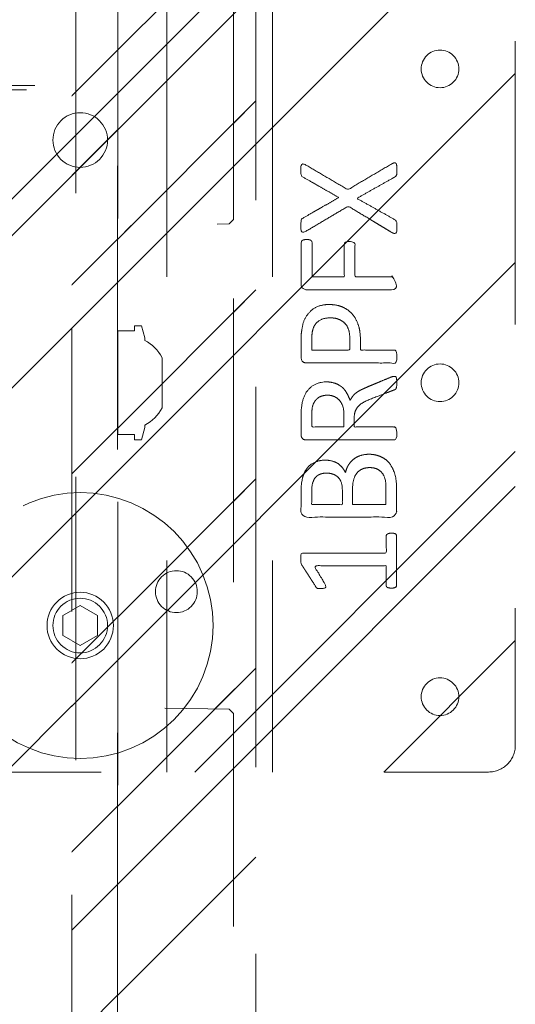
# Model space of a CAD drawing. Header units: inches. Extents: x -420 to -276, y -52 to 18.
# Tile 72 of 187: x -354.61 to -352.28, y -28.23 to -23.6. Entities that reach past the tile are written whole.
import ezdxf

# ---------------------------------------------------------------- set-up
doc = ezdxf.new("R2010")
doc.units = ezdxf.units.IN
doc.header["$LTSCALE"] = 32
doc.header["$MEASUREMENT"] = 0
doc.linetypes.add('Dash Style-1', pattern=[0.083328, 0.041656, -0.041672])
for name, color, linetype, lineweight in [('Black', 7, 'Continuous', 18), ('DashLine', 7, 'Dash Style-1', 13), ('DashLineFill', 7, 'Dash Style-1', 13), ('Drawing', 7, 'Continuous', 18), ('Metal-Black', 7, 'Continuous', 18), ('None', 7, 'Continuous', 18), ('SolidLine', 7, 'Continuous', 15)]:
    doc.layers.add(name, color=color, linetype=linetype, lineweight=lineweight)
pattern_1 = [(45, (0, 0), (-1.613, 1.9357), []), (45, (-1.0608, 1.0608), (-0.472346, 0.41676), [])]

# ---------------------------------------------------------------- blocks, each defined once
blk = doc.blocks.new('Group-23')
at = {"layer": 'DashLineFill', "linetype": 'Continuous', "lineweight": 13}
h = blk.add_hatch(dxfattribs=at)
h.set_pattern_fill('Steel', color=253, style=0, pattern_type=2)
h.set_pattern_definition(pattern_1)
h.paths.add_polyline_path([(-2.0669, 1.3976), (2.0669, 1.3976), (2.0669, 0.1378), (2.1063, 0.1378), (2.1063, -0.1378), (2.0669, -0.1378), (2.0669, -5.2756), (2.1063, -5.2756), (2.1063, -5.5512), (2.0669, -5.5512), (2.0669, -5.8268), (-2.0669, -5.8268), (-2.0669, -5.5512), (-2.1063, -5.5512), (-2.1063, -5.2756), (-2.0669, -5.2756), (-2.0669, -0.1378), (-2.1063, -0.1378), (-2.1063, 0.1378), (-2.0669, 0.1378)])
at = {"layer": 'DashLineFill', "flags": 128}
blk.add_lwpolyline([(-2.0669, 1.3976), (2.0669, 1.3976), (2.0669, 0.1378), (2.1063, 0.1378), (2.1063, -0.1378), (2.0669, -0.1378), (2.0669, -5.2756), (2.1063, -5.2756), (2.1063, -5.5512), (2.0669, -5.5512), (2.0669, -5.8268), (-2.0669, -5.8268), (-2.0669, -5.5512), (-2.1063, -5.5512), (-2.1063, -5.2756), (-2.0669, -5.2756), (-2.0669, -0.1378), (-2.1063, -0.1378), (-2.1063, 0.1378), (-2.0669, 0.1378)], close=True, dxfattribs=at)
blk = doc.blocks.new('TL14_upper_leg (2D)')
at = {"layer": 'SolidLine', "flags": 128}
blk.add_lwpolyline([(2.3228, 0.2437), (2.4016, 0.2437), (2.4016, 0.2677), (2.4341, 0.2677), (2.4493, 0.2108), (2.4493, 0.1992, -0.157975), (2.5315, 0.1181), (2.5315, -0.1181, -0.156027), (2.4493, -0.1991), (2.4493, -0.2108), (2.4341, -0.2677), (2.4016, -0.2677), (2.4016, -0.2437), (2.3228, -0.2437)], format="xyb", close=True, dxfattribs=at)
at = {"layer": 'DashLine', "color": 7}
blk.add_blockref('Group-23', (0, 0), dxfattribs=at)
blk = doc.blocks.new('1BRPT9-Bracket (2D)')
at = {"layer": 'DashLineFill', "linetype": 'Continuous', "lineweight": 13}
h = blk.add_hatch(dxfattribs=at)
h.set_pattern_fill('Steel', color=253, style=0, pattern_type=2)
h.set_pattern_definition(pattern_1)
edge = h.paths.add_edge_path()
edge.add_arc((1.6779, -8.4882), 0.252, 270, 360)
edge.add_line((1.9299, -8.4882), (1.9299, -7.4803))
edge.add_line((1.9299, -7.4803), (2.3236, -7.4803))
edge.add_line((2.3236, -7.4803), (2.3236, 7.4611))
edge.add_line((2.3236, 7.4611), (1.9299, 7.4803))
edge.add_line((1.9299, 7.4803), (1.9299, 8.4882))
edge.add_arc((1.6779, 8.4882), 0.252, 360, 450)
edge.add_line((1.6779, 8.7402), (-2.3221, 8.7402))
edge.add_line((-2.3221, 8.7402), (-2.3221, -8.7402))
edge.add_line((-2.3221, -8.7402), (1.6779, -8.7402))
at = {"layer": 'DashLineFill'}
blk.add_line((-2.1252, 8.7402), (-2.1252, -8.7402), dxfattribs=at)
at = {"layer": 'DashLineFill', "flags": 128}
blk.add_lwpolyline([(1.6779, -8.7402, 0.414214), (1.9299, -8.4882), (1.9299, -7.4803), (2.3236, -7.4803), (2.3236, 7.4611), (1.9299, 7.4803), (1.9299, 8.4882, 0.414214), (1.6779, 8.7402), (-2.3221, 8.7402), (-2.3221, -8.7402)], format="xyb", close=True, dxfattribs=at)
blk = doc.blocks.new('1BRPT8_Cover (2D)')
at = {"layer": 'DashLineFill', "linetype": 'Continuous', "lineweight": 13}
h = blk.add_hatch(dxfattribs=at)
h.set_pattern_fill('Steel', color=253, style=0, pattern_type=2)
h.set_pattern_definition(pattern_1)
h.paths.add_polyline_path([(-1.5945, -8.7638), (-2.3228, -8.7638), (-2.3228, -8.7511), (-2.8261, -8.7423), (-2.8664, -8.7028), (-2.8664, -6.673), (-2.8472, -6.6533), (-2.3228, -6.6441), (-2.3228, -6.5842), (-2.8472, -6.5751), (-2.8664, -6.5554), (-2.8664, -4.4682), (-2.8472, -4.4486), (-2.3228, -4.4394), (-2.3228, -4.3795), (-2.8472, -4.3703), (-2.8664, -4.3507), (-2.8664, -2.2635), (-2.8472, -2.2438), (-2.3228, -2.2347), (-2.3228, -2.1748), (-2.8472, -2.1656), (-2.8664, -2.1459), (-2.8664, -0.0588), (-2.8472, -0.0391), (-2.3228, -0.03), (-2.3228, 0.03), (-2.8472, 0.0391), (-2.8664, 0.0588), (-2.8664, 2.1459), (-2.8472, 2.1656), (-2.3228, 2.1748), (-2.3228, 2.2347), (-2.8472, 2.2438), (-2.8664, 2.2635), (-2.8664, 4.3507), (-2.8472, 4.3703), (-2.3228, 4.3795), (-2.3228, 4.4394), (-2.8472, 4.4486), (-2.8664, 4.4682), (-2.8655, 6.5554), (-2.8472, 6.5751), (-2.3228, 6.5842), (-2.3228, 6.6441), (-2.8472, 6.6533), (-2.8664, 6.673), (-2.8664, 8.7028), (-2.8261, 8.7423), (-1.5945, 8.7638), (-1.5945, 8.8583), (-2.9724, 8.8583), (-2.9724, -8.8583), (-1.5945, -8.8583)])
h = blk.add_hatch(dxfattribs=at)
h.set_pattern_fill('Steel', color=253, style=0, pattern_type=2)
h.set_pattern_definition(pattern_1)
h.paths.add_polyline_path([(-2.3228, 8.8583), (-2.3228, -8.8583), (-2.9724, -8.8583), (-2.9724, 8.8583)])
at = {"layer": 'DashLineFill', "flags": 128}
for points in [[(-1.5945, -8.7638), (-2.3228, -8.7638), (-2.3228, -8.7511), (-2.8261, -8.7423), (-2.8664, -8.7028), (-2.8664, -6.673), (-2.8472, -6.6533), (-2.3228, -6.6441), (-2.3228, -6.5842), (-2.8472, -6.5751), (-2.8664, -6.5554), (-2.8664, -4.4682), (-2.8472, -4.4486), (-2.3228, -4.4394), (-2.3228, -4.3795), (-2.8472, -4.3703), (-2.8664, -4.3507), (-2.8664, -2.2635), (-2.8472, -2.2438), (-2.3228, -2.2347), (-2.3228, -2.1748), (-2.8472, -2.1656), (-2.8664, -2.1459), (-2.8664, -0.0588), (-2.8472, -0.0391), (-2.3228, -0.03), (-2.3228, 0.03), (-2.8472, 0.0391), (-2.8664, 0.0588), (-2.8664, 2.1459), (-2.8472, 2.1656), (-2.3228, 2.1748), (-2.3228, 2.2347), (-2.8472, 2.2438), (-2.8664, 2.2635), (-2.8664, 4.3507), (-2.8472, 4.3703), (-2.3228, 4.3795), (-2.3228, 4.4394), (-2.8472, 4.4486), (-2.8664, 4.4682), (-2.8655, 6.5554), (-2.8472, 6.5751), (-2.3228, 6.5842), (-2.3228, 6.6441), (-2.8472, 6.6533), (-2.8664, 6.673), (-2.8664, 8.7028), (-2.8261, 8.7423), (-1.5945, 8.7638), (-1.5945, 8.8583), (-2.9724, 8.8583), (-2.9724, -8.8583), (-1.5945, -8.8583)], [(-2.3228, 8.8583), (-2.3228, -8.8583), (-2.9724, -8.8583), (-2.9724, 8.8583)]]:
    blk.add_lwpolyline(points, close=True, dxfattribs=at)
at = {"layer": 'SolidLine', "flags": 128}
blk.add_lwpolyline([(-2.5, -2.7185), (-2.5005, -2.7282), (-2.5019, -2.7377), (-2.5042, -2.7471), (-2.5075, -2.7562), (-2.5116, -2.7649), (-2.5166, -2.7732), (-2.5223, -2.7809), (-2.5288, -2.7881), (-2.536, -2.7946), (-2.5437, -2.8003), (-2.552, -2.8053), (-2.5608, -2.8094), (-2.5699, -2.8127), (-2.5792, -2.815), (-2.5888, -2.8165), (-2.5984, -2.8169), (-2.6081, -2.8165), (-2.6176, -2.815), (-2.627, -2.8127), (-2.6361, -2.8094), (-2.6448, -2.8053), (-2.6531, -2.8003), (-2.6609, -2.7946), (-2.668, -2.7881), (-2.6745, -2.7809), (-2.6803, -2.7732), (-2.6852, -2.7649), (-2.6894, -2.7562), (-2.6926, -2.7471), (-2.695, -2.7377), (-2.6964, -2.7282), (-2.6969, -2.7185), (-2.6964, -2.7089), (-2.695, -2.6993), (-2.6926, -2.6899), (-2.6894, -2.6808), (-2.6852, -2.6721), (-2.6803, -2.6638), (-2.6745, -2.6561), (-2.668, -2.6489), (-2.6609, -2.6424), (-2.6531, -2.6367), (-2.6448, -2.6317), (-2.6361, -2.6276), (-2.627, -2.6243), (-2.6176, -2.622), (-2.6081, -2.6206), (-2.5984, -2.6201), (-2.5888, -2.6206), (-2.5792, -2.622), (-2.5699, -2.6243), (-2.5608, -2.6276), (-2.552, -2.6317), (-2.5437, -2.6367), (-2.536, -2.6424), (-2.5288, -2.6489), (-2.5223, -2.6561), (-2.5166, -2.6638), (-2.5116, -2.6721), (-2.5075, -2.6808), (-2.5042, -2.6899), (-2.5019, -2.6993), (-2.5005, -2.7089)], close=True, dxfattribs=at)
blk = doc.blocks.new('SlateLegLocator-L2')
at = {"color": 255, "linetype": 'Dash Style-1', "lineweight": 5}
blk.add_wipeout([(-2.1063, 1.378), (2.1063, 1.378), (2.1063, -5.8071), (-2.1063, -5.8071)], dxfattribs=at).dxf.layer = 'Black'
at = {"layer": 'Black', "linetype": 'Dash Style-1', "lineweight": 5, "flags": 128}
blk.add_lwpolyline([(-2.1063, 1.378), (2.1063, 1.378), (2.1063, -5.8071), (-2.1063, -5.8071)], close=True, dxfattribs=at)
blk = doc.blocks.new('Group-47')
at = {"layer": 'None', "color": 7, "rotation": 180}
for name in ['1BRPT8_Cover (2D)', '1BRPT9-Bracket (2D)']:
    blk.add_blockref(name, (61.878, -12.0079), dxfattribs=at)
at = {"layer": 'None', "color": 7}
blk.add_blockref('TL14_upper_leg (2D)', (61.878, -8.3071), dxfattribs=at)
blk.add_blockref('SlateLegLocator-L2', (61.878, -8.3071), dxfattribs=at)
blk = doc.blocks.new('Group-49')
at = {"layer": 'None'}
blk.add_blockref('Group-47', (0, 0), dxfattribs=at)
blk = doc.blocks.new('SL Credenza Desk Top (2D)')
at = {"layer": 'None'}
blk.add_blockref('Group-49', (0, 0), dxfattribs=at)
at = {"layer": 'Drawing', "color": 0, "flags": 1}
for tag in ['Tag', 'Catalog', 'Option1', 'Option2', 'Option3', 'Option4', 'Option5', 'Option6', 'Option7', 'Option8', 'Option9', 'Option10', 'Option11', 'Option12', 'Custom', 'FinishGroup', 'Discount', 'Item2', 'Item3', 'Item6', 'Item8', 'Item9', 'Item10', 'Item12', 'Item13', 'Item16', 'Item18', 'Item19', 'Item20', 'Item21', 'Item22', 'Item23', 'Item24', 'Item25', 'Item1', 'Item4', 'Item5', 'Item7', 'Item11', 'Item14', 'Item15', 'Item17']:
    blk.add_attdef(tag, (-58.8873, -32.5069), '', height=0.00709, dxfattribs=at)
blk = doc.blocks.new('Group-66')
at = {"layer": 'SolidLine', "color": 7}
for points, knots in [([(3.6903, 1.0299), (3.6977, 1.0336), (3.7069, 1.0355), (3.7125, 1.0299), (3.7143, 1.0152), (3.7143, 0.9953), (3.7143, 0.9801), (3.7106, 0.9727), (3.7069, 0.969), (3.7032, 0.9672), (3.6147, 0.9173), (3.5261, 0.8675), (3.6147, 0.8177), (3.7032, 0.7679), (3.7069, 0.766), (3.7106, 0.7605), (3.7143, 0.7549), (3.7143, 0.7397), (3.7143, 0.7199), (3.7116, 0.7005), (3.6977, 0.7033), (3.6903, 0.707), (3.5879, 0.7688), (3.4855, 0.8306), (3.3858, 0.7716), (3.2862, 0.7125), (3.2788, 0.7088), (3.2649, 0.706), (3.2622, 0.7254), (3.2622, 0.7494), (3.264, 0.7623), (3.2659, 0.7697), (3.2714, 0.7734), (3.2733, 0.7752), (3.3572, 0.8232), (3.4412, 0.8712), (3.3572, 0.9192), (3.2733, 0.9672), (3.2714, 0.969), (3.2659, 0.9709), (3.264, 0.9782), (3.2622, 0.9893), (3.2622, 1.0115), (3.2649, 1.0308), (3.2788, 1.0281), (3.2862, 1.0244), (3.3849, 0.9663), (3.4836, 0.9081), (3.587, 0.969), (3.6903, 1.0299)], [0, 0, 0, 0.005797, 0.011593, 0.01739, 0.023187, 0.027776, 0.031157, 0.034538, 0.03792, 0.03792, 0.121199, 0.121199, 0.204479, 0.204479, 0.20786, 0.211241, 0.214623, 0.219212, 0.225008, 0.236602, 0.242398, 0.242398, 0.326423, 0.326423, 0.407782, 0.407782, 0.413578, 0.425171, 0.430968, 0.435937, 0.440905, 0.445874, 0.450842, 0.450842, 0.634953, 0.634953, 0.819063, 0.819063, 0.824031, 0.829, 0.833968, 0.838937, 0.843905, 0.853843, 0.858811, 0.858811, 0.927786, 0.927786, 1, 1, 1]), ([(3.2899, 0.6738), (3.2972, 0.6738), (3.3065, 0.6719), (3.312, 0.6682), (3.3157, 0.6645), (3.3157, 0.5797), (3.3157, 0.4985), (3.3914, 0.4985), (3.467, 0.4985), (3.467, 0.576), (3.467, 0.6553), (3.4707, 0.659), (3.4763, 0.6627), (3.4855, 0.6645), (3.4984, 0.6645), (3.5076, 0.6627), (3.5132, 0.659), (3.5169, 0.6553), (3.5169, 0.576), (3.5169, 0.4985), (3.6101, 0.4985), (3.7051, 0.4985), (3.7106, 0.4948), (3.7125, 0.4874), (3.7143, 0.4763), (3.7143, 0.4597), (3.7125, 0.4486), (3.7106, 0.4412), (3.7051, 0.4376), (3.4956, 0.4376), (3.2751, 0.4376), (3.264, 0.4523), (3.264, 0.5603), (3.264, 0.6645), (3.2677, 0.6682), (3.2733, 0.6719), (3.2843, 0.6738), (3.2899, 0.6738)], [0, 0, 0, 0.005582, 0.011164, 0.016746, 0.022328, 0.14513, 0.14513, 0.259559, 0.259559, 0.376779, 0.37957, 0.382361, 0.385152, 0.387943, 0.390037, 0.39213, 0.394223, 0.396316, 0.484232, 0.484232, 0.589939, 0.592032, 0.594126, 0.596219, 0.598312, 0.599987, 0.601661, 0.603336, 0.605011, 0.7934, 0.805122, 0.816844, 0.976556, 0.982417, 0.988278, 0.994139, 1, 1, 1]), ([(3.3951, 0.3681), (3.4301, 0.3681), (3.4836, 0.346), (3.5205, 0.3054), (3.5427, 0.2463), (3.5427, 0.179), (3.5427, 0.1541), (3.623, 0.1541), (3.7069, 0.1541), (3.7106, 0.1504), (3.7125, 0.143), (3.7143, 0.1319), (3.7143, 0.1153), (3.7125, 0.1042), (3.7106, 0.0968), (3.7069, 0.0932), (3.4966, 0.0932), (3.2769, 0.0932), (3.264, 0.1079), (3.264, 0.1651), (3.264, 0.2279), (3.2677, 0.2537), (3.2751, 0.2906), (3.2972, 0.3275), (3.3286, 0.3552), (3.3711, 0.3681), (3.3951, 0.3681)], [0, 0, 0, 0.066268, 0.132535, 0.198803, 0.26507, 0.303966, 0.303966, 0.429297, 0.43506, 0.440822, 0.446584, 0.452347, 0.456957, 0.461567, 0.466177, 0.470786, 0.728938, 0.745073, 0.761208, 0.845107, 0.870922, 0.896738, 0.922553, 0.948369, 0.974184, 1, 1, 1]), ([(3.4006, 0.3054), (3.3729, 0.3054), (3.336, 0.2851), (3.3194, 0.2556), (3.3139, 0.2242), (3.3139, 0.1808), (3.3139, 0.1541), (3.4034, 0.1541), (3.4929, 0.1541), (3.4929, 0.1808), (3.4929, 0.2334), (3.4799, 0.2703), (3.4541, 0.2943), (3.4209, 0.3054), (3.4006, 0.3054)], [0, 0, 0, 0.053098, 0.106195, 0.159293, 0.212391, 0.297937, 0.297937, 0.584068, 0.584068, 0.669615, 0.752211, 0.834807, 0.917404, 1, 1, 1]), ([(3.7032, 0.0301), (3.7069, 0.0301), (3.7106, 0.0283), (3.7125, 0.0209), (3.7143, 0.008), (3.7143, -0.0105), (3.7125, -0.0215), (3.7106, -0.0289), (3.7051, -0.0326), (3.6996, -0.0344), (3.647, -0.0547), (3.5944, -0.0751), (3.5759, -0.0824), (3.5464, -0.0972), (3.5242, -0.1193), (3.5132, -0.1489), (3.5132, -0.1885), (3.5132, -0.2079), (3.6082, -0.2079), (3.7069, -0.2079), (3.7106, -0.2116), (3.7125, -0.219), (3.7143, -0.2301), (3.7143, -0.2467), (3.7125, -0.2578), (3.7106, -0.2651), (3.7069, -0.2688), (3.4956, -0.2688), (3.2751, -0.2688), (3.264, -0.2541), (3.264, -0.1987), (3.264, -0.1341), (3.2659, -0.112), (3.2677, -0.1027), (3.2714, -0.0769), (3.2917, -0.0363), (3.3212, -0.0105), (3.36, 0.0043), (3.4043, 0.0043), (3.4412, -0.0086), (3.4689, -0.0308), (3.4873, -0.064), (3.4947, -0.0824), (3.5002, -0.0714), (3.515, -0.0529), (3.5353, -0.0381), (3.563, -0.0252), (3.5796, -0.0178), (3.6285, 0.0025), (3.6774, 0.0228), (3.6903, 0.0283), (3.7014, 0.0301), (3.7032, 0.0301)], [0, 0, 0, 0.004018, 0.008035, 0.012053, 0.01607, 0.020088, 0.024105, 0.028123, 0.03214, 0.03214, 0.070951, 0.070951, 0.084634, 0.098317, 0.112001, 0.125684, 0.138745, 0.138745, 0.202807, 0.205295, 0.207782, 0.21027, 0.212758, 0.214748, 0.216739, 0.218729, 0.220719, 0.332671, 0.339637, 0.346603, 0.391882, 0.407555, 0.423229, 0.423229, 0.466696, 0.510164, 0.553631, 0.597099, 0.640566, 0.684033, 0.727501, 0.770968, 0.770968, 0.798042, 0.825115, 0.852188, 0.879262, 0.879262, 0.958132, 0.958132, 0.979066, 1, 1, 1]), ([(3.3895, -0.0584), (3.3618, -0.0584), (3.3268, -0.0824), (3.3175, -0.1101), (3.3157, -0.1193), (3.3139, -0.1415), (3.3139, -0.183), (3.3139, -0.2079), (3.3895, -0.2079), (3.4652, -0.2079), (3.4652, -0.1793), (3.4652, -0.1267), (3.4541, -0.0935), (3.432, -0.0695), (3.4043, -0.0584), (3.3895, -0.0584)], [0, 0, 0, 0.142515, 0.285031, 0.285031, 0.330993, 0.376955, 0.445899, 0.445899, 0.655281, 0.655281, 0.734439, 0.800829, 0.867219, 0.93361, 1, 1, 1]), ([(3.5833, -0.3362), (3.6054, -0.3362), (3.6405, -0.3473), (3.67, -0.3657), (3.6903, -0.3934), (3.7125, -0.4432), (3.7125, -0.5503), (3.7125, -0.6167), (3.7014, -0.6315), (3.4883, -0.6315), (3.2751, -0.6315), (3.264, -0.6167), (3.264, -0.5586), (3.264, -0.4672), (3.2806, -0.4155), (3.3083, -0.3823), (3.3508, -0.3639), (3.3932, -0.3639), (3.4227, -0.3712), (3.4467, -0.386), (3.467, -0.41), (3.4726, -0.4229), (3.4763, -0.4045), (3.4947, -0.3731), (3.5224, -0.3491), (3.5611, -0.3362), (3.5833, -0.3362)], [0, 0, 0, 0.031455, 0.06291, 0.094366, 0.125821, 0.188731, 0.266159, 0.275837, 0.285516, 0.435531, 0.44521, 0.454888, 0.521427, 0.574659, 0.627891, 0.681123, 0.734355, 0.762747, 0.791139, 0.819531, 0.847924, 0.847924, 0.885943, 0.923962, 0.961981, 1, 1, 1]), ([(3.587, -0.3989), (3.5667, -0.3989), (3.5372, -0.4118), (3.5169, -0.4358), (3.5058, -0.4727), (3.5058, -0.5364), (3.5058, -0.5724), (3.5842, -0.5724), (3.6626, -0.5724), (3.6626, -0.529), (3.6626, -0.4451), (3.635, -0.4118), (3.6054, -0.3989), (3.587, -0.3989)], [0, 0, 0, 0.079156, 0.158312, 0.237468, 0.316624, 0.419526, 0.419526, 0.643799, 0.643799, 0.767809, 0.883905, 0.941952, 1, 1, 1]), ([(3.384, -0.4248), (3.3674, -0.4248), (3.3415, -0.434), (3.3231, -0.4543), (3.3139, -0.4857), (3.3139, -0.541), (3.3139, -0.5724), (3.3858, -0.5724), (3.4578, -0.5724), (3.4578, -0.5383), (3.4578, -0.482), (3.4467, -0.4524), (3.4264, -0.434), (3.3987, -0.4248), (3.384, -0.4248)], [0, 0, 0, 0.074499, 0.148998, 0.223496, 0.297995, 0.395417, 0.395417, 0.61891, 0.61891, 0.724928, 0.793696, 0.862464, 0.931232, 1, 1, 1]), ([(3.6885, -0.7073), (3.6959, -0.7073), (3.7097, -0.7101), (3.7125, -0.7184), (3.7125, -0.8374), (3.7125, -0.9564), (3.7106, -0.9601), (3.7051, -0.9638), (3.6959, -0.9657), (3.6829, -0.9657), (3.6737, -0.9638), (3.6682, -0.962), (3.6645, -0.9564), (3.6645, -0.9075), (3.6645, -0.8605), (3.4947, -0.8605), (3.3249, -0.8605), (3.3508, -0.9038), (3.3766, -0.9472), (3.3784, -0.9527), (3.3803, -0.962), (3.3766, -0.9657), (3.3655, -0.9675), (3.3531, -0.9675), (3.3434, -0.9675), (3.3378, -0.9657), (3.3342, -0.962), (3.3323, -0.9583), (3.2991, -0.9066), (3.2659, -0.8549), (3.264, -0.8531), (3.264, -0.8494), (3.2622, -0.8439), (3.2622, -0.8268), (3.2622, -0.8088), (3.2659, -0.8033), (3.2696, -0.8014), (3.468, -0.8014), (3.6645, -0.8014), (3.6645, -0.7608), (3.6645, -0.7165), (3.6682, -0.7128), (3.6737, -0.7091), (3.6829, -0.7073), (3.6885, -0.7073)], [0, 0, 0, 0.00261, 0.007831, 0.010441, 0.176195, 0.178805, 0.181415, 0.184026, 0.186636, 0.188594, 0.190551, 0.192509, 0.194467, 0.244389, 0.244389, 0.424498, 0.424498, 0.47805, 0.47805, 0.484241, 0.490432, 0.496622, 0.502813, 0.507071, 0.510941, 0.514811, 0.518682, 0.518682, 0.576295, 0.576295, 0.578743, 0.58119, 0.583638, 0.590247, 0.593184, 0.596122, 0.599059, 0.911881, 0.911881, 0.976501, 0.982376, 0.988251, 0.994125, 1, 1, 1])]:
    blk.add_open_spline(points, degree=2, knots=knots, dxfattribs=at)
blk = doc.blocks.new('1BP8DW-Leveler (2D)')
at = {"layer": 'DashLine', "flags": 128}
for points in [[(0.625, 0), (0.622, -0.0613), (0.613, -0.1219), (0.5981, -0.1814), (0.5774, -0.2392), (0.5512, -0.2946), (0.5197, -0.3472), (0.4831, -0.3965), (0.4419, -0.4419), (0.3965, -0.4831), (0.3472, -0.5197), (0.2946, -0.5512), (0.2392, -0.5774), (0.1814, -0.5981), (0.1219, -0.613), (0.0613, -0.622), (0, -0.625), (-0.0613, -0.622), (-0.1219, -0.613), (-0.1814, -0.5981), (-0.2392, -0.5774), (-0.2946, -0.5512), (-0.3472, -0.5197), (-0.3965, -0.4831), (-0.4419, -0.4419), (-0.4831, -0.3965), (-0.5197, -0.3472), (-0.5512, -0.2946), (-0.5774, -0.2392), (-0.5981, -0.1814), (-0.613, -0.1219), (-0.622, -0.0613), (-0.625, 0), (-0.622, 0.0613), (-0.613, 0.1219), (-0.5981, 0.1814), (-0.5774, 0.2392), (-0.5512, 0.2946), (-0.5197, 0.3472), (-0.4831, 0.3965), (-0.4419, 0.4419), (-0.3965, 0.4831), (-0.3472, 0.5197), (-0.2946, 0.5512), (-0.2392, 0.5774), (-0.1814, 0.5981), (-0.1219, 0.613), (-0.0613, 0.622), (0, 0.625), (0.0613, 0.622), (0.1219, 0.613), (0.1814, 0.5981), (0.2392, 0.5774), (0.2946, 0.5512), (0.3472, 0.5197), (0.3965, 0.4831), (0.4419, 0.4419), (0.4831, 0.3965), (0.5197, 0.3472), (0.5512, 0.2946), (0.5774, 0.2392), (0.5981, 0.1814), (0.613, 0.1219), (0.622, 0.0613)], [(0, 0.1562), (0.0153, 0.1555), (0.0305, 0.1532), (0.0454, 0.1495), (0.0598, 0.1444), (0.0737, 0.1378), (0.0868, 0.1299), (0.0991, 0.1208), (0.1105, 0.1105), (0.1208, 0.0991), (0.1299, 0.0868), (0.1378, 0.0737), (0.1444, 0.0598), (0.1495, 0.0454), (0.1532, 0.0305), (0.1555, 0.0153), (0.1562, 0), (0.1555, -0.0153), (0.1532, -0.0305), (0.1495, -0.0454), (0.1444, -0.0598), (0.1378, -0.0737), (0.1299, -0.0868), (0.1208, -0.0991), (0.1105, -0.1105), (0.0991, -0.1208), (0.0868, -0.1299), (0.0737, -0.1378), (0.0598, -0.1444), (0.0454, -0.1495), (0.0305, -0.1532), (0.0153, -0.1555), (0, -0.1562), (-0.0153, -0.1555), (-0.0305, -0.1532), (-0.0454, -0.1495), (-0.0598, -0.1444), (-0.0737, -0.1378), (-0.0868, -0.1299), (-0.0991, -0.1208), (-0.1105, -0.1105), (-0.1208, -0.0991), (-0.1299, -0.0868), (-0.1378, -0.0737), (-0.1444, -0.0598), (-0.1495, -0.0454), (-0.1532, -0.0305), (-0.1555, -0.0153), (-0.1562, 0), (-0.1555, 0.0153), (-0.1532, 0.0305), (-0.1495, 0.0454), (-0.1444, 0.0598), (-0.1378, 0.0737), (-0.1299, 0.0868), (-0.1208, 0.0991), (-0.1105, 0.1105), (-0.0991, 0.1208), (-0.0868, 0.1299), (-0.0737, 0.1378), (-0.0598, 0.1444), (-0.0454, 0.1495), (-0.0305, 0.1532), (-0.0153, 0.1555)], [(0, 0.0937), (-0.0812, 0.0469), (-0.0812, -0.0469), (0, -0.0938), (0.0812, -0.0469), (0.0812, 0.0469)]]:
    blk.add_lwpolyline(points, close=True, dxfattribs=at)
blk = doc.blocks.new('1BRPFX-Ped_Plate (2D)')
at = {"layer": 'DashLineFill', "linetype": 'Continuous', "lineweight": 13}
h = blk.add_hatch(dxfattribs=at)
h.set_pattern_fill('Steel', color=253, style=0, pattern_type=2)
h.set_pattern_definition(pattern_1)
edge = h.paths.add_edge_path()
edge.add_arc((-4.1457, -1.7047), 0.126, 180, 270)
edge.add_line((-4.1457, -1.8307), (4.1457, -1.8307))
edge.add_arc((4.1457, -1.7047), 0.126, 270, 360)
edge.add_line((4.2717, -1.7047), (4.2717, 1.7047))
edge.add_arc((4.1457, 1.7047), 0.126, 360, 450)
edge.add_line((4.1457, 1.8307), (-4.1457, 1.8307))
edge.add_arc((-4.1457, 1.7047), 0.126, 90, 180)
edge.add_line((-4.2717, 1.7047), (-4.2717, -1.7047))
at = {"layer": 'DashLine'}
for p, q in [((2.6323, 1.8307), (2.6323, -1.8307)), ((3.1291, 1.8307), (3.1291, -1.8307))]:
    blk.add_line(p, q, dxfattribs=at)
at = {"layer": 'DashLineFill', "flags": 128}
blk.add_lwpolyline([(-4.2717, -1.7047, 0.414214), (-4.1457, -1.8307), (4.1457, -1.8307, 0.414214), (4.2717, -1.7047), (4.2717, 1.7047, 0.414214), (4.1457, 1.8307), (-4.1457, 1.8307, 0.414214), (-4.2717, 1.7047)], format="xyb", close=True, dxfattribs=at)
at = {"layer": 'SolidLine', "flags": 128}
for points in [[(3.9173, 1.565), (3.926, 1.5645), (3.9346, 1.5633), (3.943, 1.5611), (3.9512, 1.5582), (3.9591, 1.5545), (3.9665, 1.55), (3.9735, 1.5449), (3.98, 1.539), (3.9858, 1.5326), (3.991, 1.5256), (3.9954, 1.5181), (3.9992, 1.5103), (4.0021, 1.5021), (4.0042, 1.4937), (4.0055, 1.4851), (4.0059, 1.4764), (4.0055, 1.4677), (4.0042, 1.4591), (4.0021, 1.4507), (3.9992, 1.4425), (3.9954, 1.4346), (3.991, 1.4272), (3.9858, 1.4202), (3.98, 1.4137), (3.9735, 1.4079), (3.9665, 1.4027), (3.9591, 1.3983), (3.9512, 1.3945), (3.943, 1.3916), (3.9346, 1.3895), (3.926, 1.3882), (3.9173, 1.3878), (3.9086, 1.3882), (3.9, 1.3895), (3.8916, 1.3916), (3.8834, 1.3945), (3.8756, 1.3983), (3.8681, 1.4027), (3.8611, 1.4079), (3.8547, 1.4137), (3.8488, 1.4202), (3.8437, 1.4272), (3.8392, 1.4346), (3.8355, 1.4425), (3.8326, 1.4507), (3.8304, 1.4591), (3.8292, 1.4677), (3.8287, 1.4764), (3.8292, 1.4851), (3.8304, 1.4937), (3.8326, 1.5021), (3.8355, 1.5103), (3.8392, 1.5181), (3.8437, 1.5256), (3.8488, 1.5326), (3.8547, 1.539), (3.8611, 1.5449), (3.8681, 1.55), (3.8756, 1.5545), (3.8834, 1.5582), (3.8916, 1.5611), (3.9, 1.5633), (3.9086, 1.5645)], [(2.2244, 1.2703), (2.237, 1.2697), (2.2495, 1.2678), (2.2617, 1.2647), (2.2736, 1.2605), (2.285, 1.2551), (2.2958, 1.2486), (2.306, 1.2411), (2.3153, 1.2326), (2.3238, 1.2233), (2.3313, 1.2131), (2.3378, 1.2023), (2.3432, 1.1909), (2.3474, 1.179), (2.3505, 1.1668), (2.3523, 1.1543), (2.353, 1.1417), (2.3523, 1.1291), (2.3505, 1.1167), (2.3474, 1.1044), (2.3432, 1.0925), (2.3378, 1.0811), (2.3313, 1.0703), (2.3238, 1.0602), (2.3153, 1.0508), (2.306, 1.0424), (2.2958, 1.0349), (2.285, 1.0284), (2.2736, 1.023), (2.2617, 1.0187), (2.2495, 1.0157), (2.237, 1.0138), (2.2244, 1.0132), (2.2118, 1.0138), (2.1993, 1.0157), (2.1871, 1.0187), (2.1752, 1.023), (2.1638, 1.0284), (2.153, 1.0349), (2.1429, 1.0424), (2.1335, 1.0508), (2.125, 1.0602), (2.1175, 1.0703), (2.111, 1.0811), (2.1057, 1.0925), (2.1014, 1.1044), (2.0983, 1.1167), (2.0965, 1.1291), (2.0959, 1.1417), (2.0965, 1.1543), (2.0983, 1.1668), (2.1014, 1.179), (2.1057, 1.1909), (2.111, 1.2023), (2.1175, 1.2131), (2.125, 1.2233), (2.1335, 1.2326), (2.1429, 1.2411), (2.153, 1.2486), (2.1638, 1.2551), (2.1752, 1.2605), (2.1871, 1.2647), (2.1993, 1.2678), (2.2118, 1.2697)], [(3.9173, 0.0886), (3.926, 0.0882), (3.9346, 0.0869), (3.943, 0.0848), (3.9512, 0.0818), (3.9591, 0.0781), (3.9665, 0.0737), (3.9735, 0.0685), (3.98, 0.0626), (3.9858, 0.0562), (3.991, 0.0492), (3.9954, 0.0418), (3.9992, 0.0339), (4.0021, 0.0257), (4.0042, 0.0173), (4.0055, 0.0087), (4.0059, 0), (4.0055, -0.0087), (4.0042, -0.0173), (4.0021, -0.0257), (3.9992, -0.0339), (3.9954, -0.0418), (3.991, -0.0492), (3.9858, -0.0562), (3.98, -0.0626), (3.9735, -0.0685), (3.9665, -0.0737), (3.9591, -0.0781), (3.9512, -0.0818), (3.943, -0.0848), (3.9346, -0.0869), (3.926, -0.0882), (3.9173, -0.0886), (3.9086, -0.0882), (3.9, -0.0869), (3.8916, -0.0848), (3.8834, -0.0818), (3.8756, -0.0781), (3.8681, -0.0737), (3.8611, -0.0685), (3.8547, -0.0626), (3.8488, -0.0562), (3.8437, -0.0492), (3.8392, -0.0418), (3.8355, -0.0339), (3.8326, -0.0257), (3.8304, -0.0173), (3.8292, -0.0087), (3.8287, 0), (3.8292, 0.0087), (3.8304, 0.0173), (3.8326, 0.0257), (3.8355, 0.0339), (3.8392, 0.0418), (3.8437, 0.0492), (3.8488, 0.0562), (3.8547, 0.0626), (3.8611, 0.0685), (3.8681, 0.0737), (3.8756, 0.0781), (3.8834, 0.0818), (3.8916, 0.0848), (3.9, 0.0869), (3.9086, 0.0882)], [(2.2244, -1.0132), (2.237, -1.0138), (2.2495, -1.0157), (2.2617, -1.0187), (2.2736, -1.023), (2.285, -1.0284), (2.2958, -1.0349), (2.306, -1.0424), (2.3153, -1.0508), (2.3238, -1.0602), (2.3313, -1.0703), (2.3378, -1.0811), (2.3432, -1.0925), (2.3474, -1.1044), (2.3505, -1.1167), (2.3523, -1.1291), (2.353, -1.1417), (2.3523, -1.1543), (2.3505, -1.1668), (2.3474, -1.179), (2.3432, -1.1909), (2.3378, -1.2023), (2.3313, -1.2131), (2.3238, -1.2233), (2.3153, -1.2326), (2.306, -1.2411), (2.2958, -1.2486), (2.285, -1.2551), (2.2736, -1.2605), (2.2617, -1.2647), (2.2495, -1.2678), (2.237, -1.2697), (2.2244, -1.2703), (2.2118, -1.2697), (2.1993, -1.2678), (2.1871, -1.2647), (2.1752, -1.2605), (2.1638, -1.2551), (2.153, -1.2486), (2.1429, -1.2411), (2.1335, -1.2326), (2.125, -1.2233), (2.1175, -1.2131), (2.111, -1.2023), (2.1057, -1.1909), (2.1014, -1.179), (2.0983, -1.1668), (2.0965, -1.1543), (2.0959, -1.1417), (2.0965, -1.1291), (2.0983, -1.1167), (2.1014, -1.1044), (2.1057, -1.0925), (2.111, -1.0811), (2.1175, -1.0703), (2.125, -1.0602), (2.1335, -1.0508), (2.1429, -1.0424), (2.153, -1.0349), (2.1638, -1.0284), (2.1752, -1.023), (2.1871, -1.0187), (2.1993, -1.0157), (2.2118, -1.0138)], [(3.9173, -1.3878), (3.926, -1.3882), (3.9346, -1.3895), (3.943, -1.3916), (3.9512, -1.3945), (3.9591, -1.3983), (3.9665, -1.4027), (3.9735, -1.4079), (3.98, -1.4137), (3.9858, -1.4202), (3.991, -1.4272), (3.9954, -1.4346), (3.9992, -1.4425), (4.0021, -1.4507), (4.0042, -1.4591), (4.0055, -1.4677), (4.0059, -1.4764), (4.0055, -1.4851), (4.0042, -1.4937), (4.0021, -1.5021), (3.9992, -1.5103), (3.9954, -1.5181), (3.991, -1.5256), (3.9858, -1.5326), (3.98, -1.539), (3.9735, -1.5449), (3.9665, -1.55), (3.9591, -1.5545), (3.9512, -1.5582), (3.943, -1.5611), (3.9346, -1.5633), (3.926, -1.5645), (3.9173, -1.565), (3.9086, -1.5645), (3.9, -1.5633), (3.8916, -1.5611), (3.8834, -1.5582), (3.8756, -1.5545), (3.8681, -1.55), (3.8611, -1.5449), (3.8547, -1.539), (3.8488, -1.5326), (3.8437, -1.5256), (3.8392, -1.5181), (3.8355, -1.5103), (3.8326, -1.5021), (3.8304, -1.4937), (3.8292, -1.4851), (3.8287, -1.4764), (3.8292, -1.4677), (3.8304, -1.4591), (3.8326, -1.4507), (3.8355, -1.4425), (3.8392, -1.4346), (3.8437, -1.4272), (3.8488, -1.4202), (3.8547, -1.4137), (3.8611, -1.4079), (3.8681, -1.4027), (3.8756, -1.3983), (3.8834, -1.3945), (3.8916, -1.3916), (3.9, -1.3895), (3.9086, -1.3882)]]:
    blk.add_lwpolyline(points, close=True, dxfattribs=at)
at = {"layer": 'Metal-Black', "color": 7}
blk.add_blockref('1BP8DW-Leveler (2D)', (2.2244, -1.1417), dxfattribs=at)
at = {"layer": 'SolidLine', "color": 7}
blk.add_blockref('Group-66', (0, 0), dxfattribs=at)
blk = doc.blocks.new('Group-69')
at = {"layer": 'Black', "color": 7}
blk.add_blockref('1BRPFX-Ped_Plate (2D)', (8.9764, -8.3071), dxfattribs=at)
blk = doc.blocks.new('Group-70')
at = {"layer": 'None'}
blk.add_blockref('Group-69', (0, 0), dxfattribs=at)
blk = doc.blocks.new('SL Low Storage (2D)')
at = {"layer": 'None'}
blk.add_blockref('Group-70', (0, 0), dxfattribs=at)
at = {"layer": 'Drawing', "color": 0, "flags": 1}
for tag in ['Tag', 'Catalog', 'Option1', 'Option2', 'Option3', 'Option4', 'Option5', 'Option6', 'Option7', 'Option8', 'Option9', 'Option10', 'Option11', 'Option12', 'Custom', 'FinishGroup', 'Discount', 'Item2', 'Item3', 'Item6', 'Item8', 'Item9', 'Item10', 'Item12', 'Item13', 'Item16', 'Item18', 'Item19', 'Item20', 'Item21', 'Item22', 'Item23', 'Item24', 'Item25', 'Item1', 'Item4', 'Item5', 'Item7', 'Item11', 'Item14', 'Item15', 'Item17']:
    blk.add_attdef(tag, (-6.0643, -36.5225), '', height=0.00709, dxfattribs=at)

msp = doc.modelspace()

# ---------------------------------------------------------------- block references
at = {"layer": 'Drawing'}
msp.add_blockref('SL Credenza Desk Top (2D)', (-418.3467, -17), dxfattribs=at)

# ---------------------------------------------------------------- next in the draw order: block references
msp.add_blockref('SL Low Storage (2D)', (-365.5236, -17), dxfattribs=at)

doc.saveas('drawing.dxf')
